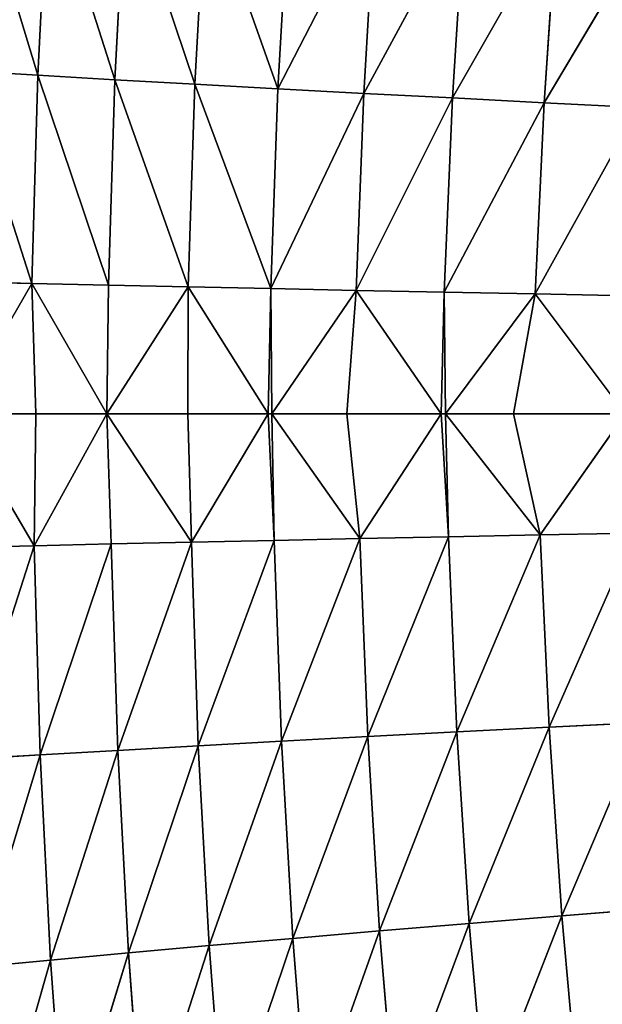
# Model space of a CAD drawing. Extents: x 0 to 500, y 0 to 390.
# Tile 197 of 256: x 21 to 38, y 178 to 206. Entities that reach past the tile are written whole.
import ezdxf

# ---------------------------------------------------------------- set-up
doc = ezdxf.new("R2010")
doc.units = 0
doc.header["$LTSCALE"] = 25.4
doc.layers.get('0').update_dxf_attribs({"linetype": 'CONTINUOUS'})

# ---------------------------------------------------------------- blocks, each defined once
blk = doc.blocks.new('ATLANTA505_-_S_STL')
at = {"color": 0}
for p, q in [((21.411, 85.539, 194.991), (19.095, 89.161, 194.991)), ((21.411, 85.539, 194.991), (19.095, 89.161, 194.991)), ((21.297, 85.746, 191.174), (19.136, 89.134, 191.124)), ((21.297, 85.746, 191.174), (19.136, 89.134, 191.124)), ((19.194, 89.04, 198.895), (21.366, 85.644, 198.844)), ((19.194, 89.04, 198.895), (21.366, 85.644, 198.844)), ((21.472, 85.696, 185.09), (19.302, 89.093, 184.962)), ((21.472, 85.696, 185.09), (19.302, 89.093, 184.962)), ((19.363, 88.999, 205.091), (21.543, 85.593, 204.961)), ((19.363, 88.999, 205.091), (21.543, 85.593, 204.961)), ((19.657, 88.964, 211.169), (21.844, 85.548, 210.962)), ((19.657, 88.964, 211.169), (21.844, 85.548, 210.962)), ((20.076, 88.934, 217.129), (21.844, 85.548, 210.962)), ((20.076, 88.934, 217.129), (21.844, 85.548, 210.962)), ((23.541, 82.475, 191.224), (21.297, 85.746, 191.174)), ((21.297, 85.746, 191.174), (21.411, 85.539, 194.991)), ((21.297, 85.746, 191.174), (21.411, 85.539, 194.991)), ((21.297, 85.746, 191.174), (21.472, 85.696, 185.09)), ((21.297, 85.746, 191.174), (21.472, 85.696, 185.09)), ((23.541, 82.475, 191.224), (21.297, 85.746, 191.174)), ((21.411, 85.539, 194.991), (21.366, 85.644, 198.844)), ((21.366, 85.644, 198.844), (23.62, 82.364, 198.793)), ((21.411, 85.539, 194.991), (21.366, 85.644, 198.844)), ((21.366, 85.644, 198.844), (23.62, 82.364, 198.793)), ((21.366, 85.644, 198.844), (21.543, 85.593, 204.961)), ((21.366, 85.644, 198.844), (21.543, 85.593, 204.961)), ((23.487, 82.516, 194.991), (21.411, 85.539, 194.991)), ((23.487, 82.516, 194.991), (21.411, 85.539, 194.991)), ((23.726, 82.413, 185.22), (21.472, 85.696, 185.09)), ((21.472, 85.696, 185.09), (21.77, 85.651, 179.121)), ((21.472, 85.696, 185.09), (21.77, 85.651, 179.121)), ((23.726, 82.413, 185.22), (21.472, 85.696, 185.09)), ((21.543, 85.593, 204.961), (23.808, 82.301, 204.829)), ((21.844, 85.548, 210.962), (21.543, 85.593, 204.961)), ((21.844, 85.548, 210.962), (21.543, 85.593, 204.961)), ((21.543, 85.593, 204.961), (23.808, 82.301, 204.829)), ((21.844, 85.548, 210.962), (24.118, 82.246, 210.752)), ((22.27, 85.509, 216.846), (21.844, 85.548, 210.962)), ((22.27, 85.509, 216.846), (21.844, 85.548, 210.962)), ((21.844, 85.548, 210.962), (24.118, 82.246, 210.752)), ((22.27, 85.509, 216.846), (24.118, 82.246, 210.752)), ((22.27, 85.509, 216.846), (24.118, 82.246, 210.752)), ((25.958, 79.201, 198.742), (23.487, 82.516, 194.991)), ((23.487, 82.516, 194.991), (23.62, 82.364, 198.793)), ((23.487, 82.516, 194.991), (23.62, 82.364, 198.793)), ((25.853, 79.306, 194.991), (23.487, 82.516, 194.991)), ((25.958, 79.201, 198.742), (23.487, 82.516, 194.991)), ((23.541, 82.475, 191.224), (23.487, 82.516, 194.991)), ((25.853, 79.306, 194.991), (23.487, 82.516, 194.991)), ((23.541, 82.475, 191.224), (23.487, 82.516, 194.991)), ((25.867, 79.319, 191.275), (23.541, 82.475, 191.224)), ((23.541, 82.475, 191.224), (23.726, 82.413, 185.22)), ((23.541, 82.475, 191.224), (23.726, 82.413, 185.22)), ((25.867, 79.319, 191.275), (23.541, 82.475, 191.224)), ((23.62, 82.364, 198.793), (25.958, 79.201, 198.742)), ((23.62, 82.364, 198.793), (25.958, 79.201, 198.742)), ((23.62, 82.364, 198.793), (23.808, 82.301, 204.829)), ((23.62, 82.364, 198.793), (23.808, 82.301, 204.829)), ((26.064, 79.246, 185.351), (23.726, 82.413, 185.22)), ((23.726, 82.413, 185.22), (24.032, 82.358, 179.328)), ((23.726, 82.413, 185.22), (24.032, 82.358, 179.328)), ((26.064, 79.246, 185.351), (23.726, 82.413, 185.22)), ((23.808, 82.301, 204.829), (26.157, 79.127, 204.697)), ((24.118, 82.246, 210.752), (23.808, 82.301, 204.829)), ((24.118, 82.246, 210.752), (23.808, 82.301, 204.829)), ((23.808, 82.301, 204.829), (26.157, 79.127, 204.697)), ((24.118, 82.246, 210.752), (26.478, 79.061, 210.54)), ((24.551, 82.198, 216.56), (24.118, 82.246, 210.752)), ((24.551, 82.198, 216.56), (24.118, 82.246, 210.752)), ((24.118, 82.246, 210.752), (26.478, 79.061, 210.54)), ((24.551, 82.198, 216.56), (26.478, 79.061, 210.54)), ((24.551, 82.198, 216.56), (26.478, 79.061, 210.54)), ((25.853, 79.306, 194.991), (25.867, 79.319, 191.275)), ((25.853, 79.306, 194.991), (25.867, 79.319, 191.275)), ((28.206, 76.338, 194.991), (25.853, 79.306, 194.991)), ((25.853, 79.306, 194.991), (25.958, 79.201, 198.742)), ((25.853, 79.306, 194.991), (25.958, 79.201, 198.742)), ((28.206, 76.338, 194.991), (25.853, 79.306, 194.991)), ((25.867, 79.319, 191.275), (26.064, 79.246, 185.351)), ((25.867, 79.319, 191.275), (26.064, 79.246, 185.351)), ((28.277, 76.281, 191.326), (25.867, 79.319, 191.275)), ((28.277, 76.281, 191.326), (25.867, 79.319, 191.275)), ((28.206, 76.338, 194.991), (25.958, 79.201, 198.742)), ((25.958, 79.201, 198.742), (28.379, 76.157, 198.69)), ((28.206, 76.338, 194.991), (25.958, 79.201, 198.742)), ((25.958, 79.201, 198.742), (28.379, 76.157, 198.69)), ((25.958, 79.201, 198.742), (26.157, 79.127, 204.697)), ((25.958, 79.201, 198.742), (26.157, 79.127, 204.697)), ((28.486, 76.196, 185.484), (26.064, 79.246, 185.351)), ((26.064, 79.246, 185.351), (26.38, 79.18, 179.538)), ((26.064, 79.246, 185.351), (26.38, 79.18, 179.538)), ((28.486, 76.196, 185.484), (26.064, 79.246, 185.351)), ((26.157, 79.127, 204.697), (28.592, 76.071, 204.563)), ((26.478, 79.061, 210.54), (26.157, 79.127, 204.697)), ((26.478, 79.061, 210.54), (26.157, 79.127, 204.697)), ((26.157, 79.127, 204.697), (28.592, 76.071, 204.563)), ((26.478, 79.061, 210.54), (28.592, 76.071, 204.563)), ((26.478, 79.061, 210.54), (28.592, 76.071, 204.563)), ((26.478, 79.061, 210.54), (28.924, 75.994, 210.326)), ((26.919, 79.003, 216.272), (26.478, 79.061, 210.54)), ((26.919, 79.003, 216.272), (26.478, 79.061, 210.54)), ((26.478, 79.061, 210.54), (28.924, 75.994, 210.326)), ((26.919, 79.003, 216.272), (28.924, 75.994, 210.326)), ((26.919, 79.003, 216.272), (28.924, 75.994, 210.326)), ((28.307, 76.215, 194.991), (28.206, 76.338, 194.991)), ((28.206, 76.338, 194.991), (28.379, 76.157, 198.69)), ((28.206, 76.338, 194.991), (28.379, 76.157, 198.69)), ((28.206, 76.338, 194.991), (28.277, 76.281, 191.326)), ((28.307, 76.215, 194.991), (28.206, 76.338, 194.991)), ((28.206, 76.338, 194.991), (28.277, 76.281, 191.326)), ((28.277, 76.281, 191.326), (28.486, 76.196, 185.484)), ((28.277, 76.281, 191.326), (28.486, 76.196, 185.484)), ((28.277, 76.281, 191.326), (30.994, 73.265, 185.618)), ((28.307, 76.215, 194.991), (28.277, 76.281, 191.326)), ((28.307, 76.215, 194.991), (28.277, 76.281, 191.326)), ((30.77, 73.361, 191.378), (28.277, 76.281, 191.326)), ((30.77, 73.361, 191.378), (28.277, 76.281, 191.326)), ((28.277, 76.281, 191.326), (30.994, 73.265, 185.618)), ((30.885, 73.232, 198.637), (28.307, 76.215, 194.991)), ((28.307, 76.215, 194.991), (28.379, 76.157, 198.69)), ((28.307, 76.215, 194.991), (28.379, 76.157, 198.69)), ((30.502, 73.638, 194.991), (28.307, 76.215, 194.991)), ((30.885, 73.232, 198.637), (28.307, 76.215, 194.991)), ((30.502, 73.638, 194.991), (28.307, 76.215, 194.991)), ((30.77, 73.361, 191.378), (28.307, 76.215, 194.991)), ((30.77, 73.361, 191.378), (28.307, 76.215, 194.991)), ((28.379, 76.157, 198.69), (30.885, 73.232, 198.637)), ((28.379, 76.157, 198.69), (30.885, 73.232, 198.637)), ((28.379, 76.157, 198.69), (28.592, 76.071, 204.563)), ((28.379, 76.157, 198.69), (28.592, 76.071, 204.563)), ((28.486, 76.196, 185.484), (28.814, 76.119, 179.749)), ((28.486, 76.196, 185.484), (28.814, 76.119, 179.749)), ((28.486, 76.196, 185.484), (31.334, 73.178, 179.963)), ((30.994, 73.265, 185.618), (28.486, 76.196, 185.484)), ((30.994, 73.265, 185.618), (28.486, 76.196, 185.484)), ((28.486, 76.196, 185.484), (31.334, 73.178, 179.963)), ((30.885, 73.232, 198.637), (28.592, 76.071, 204.563)), ((28.592, 76.071, 204.563), (31.112, 73.134, 204.427)), ((30.885, 73.232, 198.637), (28.592, 76.071, 204.563)), ((28.924, 75.994, 210.326), (28.592, 76.071, 204.563)), ((28.924, 75.994, 210.326), (28.592, 76.071, 204.563)), ((28.592, 76.071, 204.563), (31.112, 73.134, 204.427)), ((28.924, 75.994, 210.326), (31.112, 73.134, 204.427)), ((28.924, 75.994, 210.326), (31.112, 73.134, 204.427)), ((28.924, 75.994, 210.326), (31.457, 73.046, 210.11)), ((29.376, 75.925, 215.98), (28.924, 75.994, 210.326)), ((29.376, 75.925, 215.98), (28.924, 75.994, 210.326)), ((28.924, 75.994, 210.326), (31.457, 73.046, 210.11)), ((29.376, 75.925, 215.98), (31.457, 73.046, 210.11)), ((29.376, 75.925, 215.98), (31.457, 73.046, 210.11)), ((33.255, 70.631, 194.991), (30.502, 73.638, 194.991)), ((30.502, 73.638, 194.991), (30.885, 73.232, 198.637)), ((30.502, 73.638, 194.991), (30.885, 73.232, 198.637)), ((30.502, 73.638, 194.991), (30.77, 73.361, 191.378)), ((33.255, 70.631, 194.991), (30.502, 73.638, 194.991)), ((30.502, 73.638, 194.991), (30.77, 73.361, 191.378)), ((33.255, 70.631, 194.991), (30.77, 73.361, 191.378)), ((33.255, 70.631, 194.991), (30.77, 73.361, 191.378)), ((33.347, 70.56, 191.43), (30.77, 73.361, 191.378)), ((33.347, 70.56, 191.43), (30.77, 73.361, 191.378)), ((33.587, 70.453, 185.753), (30.77, 73.361, 191.378)), ((30.77, 73.361, 191.378), (30.994, 73.265, 185.618)), ((30.77, 73.361, 191.378), (30.994, 73.265, 185.618)), ((33.587, 70.453, 185.753), (30.77, 73.361, 191.378)), ((33.255, 70.631, 194.991), (30.885, 73.232, 198.637)), ((30.885, 73.232, 198.637), (33.475, 70.426, 198.584)), ((33.255, 70.631, 194.991), (30.885, 73.232, 198.637)), ((30.885, 73.232, 198.637), (33.475, 70.426, 198.584)), ((30.885, 73.232, 198.637), (31.112, 73.134, 204.427)), ((30.885, 73.232, 198.637), (31.112, 73.134, 204.427)), ((30.994, 73.265, 185.618), (31.334, 73.178, 179.963)), ((30.994, 73.265, 185.618), (31.334, 73.178, 179.963)), ((30.994, 73.265, 185.618), (33.941, 70.356, 180.18)), ((33.587, 70.453, 185.753), (30.994, 73.265, 185.618)), ((33.587, 70.453, 185.753), (30.994, 73.265, 185.618)), ((30.994, 73.265, 185.618), (33.941, 70.356, 180.18)), ((33.475, 70.426, 198.584), (31.112, 73.134, 204.427)), ((31.112, 73.134, 204.427), (33.718, 70.318, 204.29)), ((33.475, 70.426, 198.584), (31.112, 73.134, 204.427)), ((31.457, 73.046, 210.11), (31.112, 73.134, 204.427)), ((31.457, 73.046, 210.11), (31.112, 73.134, 204.427)), ((31.112, 73.134, 204.427), (33.718, 70.318, 204.29)), ((31.457, 73.046, 210.11), (33.718, 70.318, 204.29)), ((31.457, 73.046, 210.11), (33.718, 70.318, 204.29)), ((31.457, 73.046, 210.11), (34.077, 70.22, 209.891)), ((31.92, 72.968, 215.685), (31.457, 73.046, 210.11)), ((31.92, 72.968, 215.685), (31.457, 73.046, 210.11)), ((31.457, 73.046, 210.11), (34.077, 70.22, 209.891)), ((31.92, 72.968, 215.685), (34.077, 70.22, 209.891)), ((31.92, 72.968, 215.685), (34.077, 70.22, 209.891)), ((33.382, 70.498, 194.991), (33.255, 70.631, 194.991)), ((33.255, 70.631, 194.991), (33.475, 70.426, 198.584)), ((33.255, 70.631, 194.991), (33.475, 70.426, 198.584)), ((33.255, 70.631, 194.991), (33.347, 70.56, 191.43)), ((33.382, 70.498, 194.991), (33.255, 70.631, 194.991)), ((33.255, 70.631, 194.991), (33.347, 70.56, 191.43)), ((33.347, 70.56, 191.43), (33.587, 70.453, 185.753)), ((33.347, 70.56, 191.43), (33.587, 70.453, 185.753)), ((33.347, 70.56, 191.43), (36.263, 67.76, 185.89)), ((33.382, 70.498, 194.991), (33.347, 70.56, 191.43)), ((33.382, 70.498, 194.991), (33.347, 70.56, 191.43)), ((36.006, 67.876, 191.483), (33.347, 70.56, 191.43)), ((36.006, 67.876, 191.483), (33.347, 70.56, 191.43)), ((33.347, 70.56, 191.43), (36.263, 67.76, 185.89)), ((36.149, 67.739, 198.531), (33.382, 70.498, 194.991)), ((33.382, 70.498, 194.991), (33.475, 70.426, 198.584)), ((33.382, 70.498, 194.991), (33.475, 70.426, 198.584)), ((35.369, 68.478, 194.991), (33.382, 70.498, 194.991)), ((36.149, 67.739, 198.531), (33.382, 70.498, 194.991)), ((35.369, 68.478, 194.991), (33.382, 70.498, 194.991)), ((36.006, 67.876, 191.483), (33.382, 70.498, 194.991)), ((36.006, 67.876, 191.483), (33.382, 70.498, 194.991)), ((33.475, 70.426, 198.584), (36.149, 67.739, 198.531)), ((33.475, 70.426, 198.584), (36.149, 67.739, 198.531)), ((33.475, 70.426, 198.584), (33.718, 70.318, 204.29)), ((33.475, 70.426, 198.584), (33.718, 70.318, 204.29)), ((36.263, 67.76, 185.89), (33.587, 70.453, 185.753)), ((36.263, 67.76, 185.89), (33.587, 70.453, 185.753)), ((36.633, 67.654, 180.399), (33.587, 70.453, 185.753)), ((33.587, 70.453, 185.753), (33.941, 70.356, 180.18)), ((33.587, 70.453, 185.753), (33.941, 70.356, 180.18)), ((36.633, 67.654, 180.399), (33.587, 70.453, 185.753)), ((36.149, 67.739, 198.531), (33.718, 70.318, 204.29)), ((33.718, 70.318, 204.29), (36.409, 67.621, 204.152)), ((36.149, 67.739, 198.531), (33.718, 70.318, 204.29)), ((34.077, 70.22, 209.891), (33.718, 70.318, 204.29)), ((34.077, 70.22, 209.891), (33.718, 70.318, 204.29)), ((33.718, 70.318, 204.29), (36.409, 67.621, 204.152)), ((34.077, 70.22, 209.891), (36.409, 67.621, 204.152)), ((34.077, 70.22, 209.891), (36.409, 67.621, 204.152)), ((34.077, 70.22, 209.891), (36.783, 67.514, 209.669)), ((34.552, 70.132, 215.386), (34.077, 70.22, 209.891)), ((34.552, 70.132, 215.386), (34.077, 70.22, 209.891)), ((34.077, 70.22, 209.891), (36.783, 67.514, 209.669)), ((34.552, 70.132, 215.386), (36.783, 67.514, 209.669)), ((34.552, 70.132, 215.386), (36.783, 67.514, 209.669)), ((35.369, 68.478, 194.991), (36.006, 67.876, 191.483)), ((35.369, 68.478, 194.991), (36.149, 67.739, 198.531)), ((35.369, 68.478, 194.991), (36.149, 67.739, 198.531)), ((35.369, 68.478, 194.991), (36.006, 67.876, 191.483)), ((38.634, 65.394, 194.991), (36.006, 67.876, 191.483)), ((36.006, 67.876, 191.483), (36.263, 67.76, 185.89)), ((36.006, 67.876, 191.483), (36.263, 67.76, 185.89)), ((36.006, 67.876, 191.483), (39.023, 65.186, 186.029)), ((38.634, 65.394, 194.991), (36.006, 67.876, 191.483)), ((38.749, 65.311, 191.537), (36.006, 67.876, 191.483)), ((38.749, 65.311, 191.537), (36.006, 67.876, 191.483)), ((36.006, 67.876, 191.483), (39.023, 65.186, 186.029)), ((38.634, 65.394, 194.991), (36.149, 67.739, 198.531)), ((36.149, 67.739, 198.531), (38.905, 65.171, 198.476)), ((38.634, 65.394, 194.991), (36.149, 67.739, 198.531)), ((36.149, 67.739, 198.531), (38.905, 65.171, 198.476)), ((36.149, 67.739, 198.531), (36.409, 67.621, 204.152)), ((36.149, 67.739, 198.531), (36.409, 67.621, 204.152)), ((36.263, 67.76, 185.89), (36.633, 67.654, 180.399)), ((36.263, 67.76, 185.89), (36.633, 67.654, 180.399)), ((36.263, 67.76, 185.89), (39.408, 65.072, 180.621)), ((39.023, 65.186, 186.029), (36.263, 67.76, 185.89)), ((39.023, 65.186, 186.029), (36.263, 67.76, 185.89)), ((36.263, 67.76, 185.89), (39.408, 65.072, 180.621)), ((38.905, 65.171, 198.476), (36.409, 67.621, 204.152)), ((36.409, 67.621, 204.152), (39.183, 65.044, 204.011)), ((38.905, 65.171, 198.476), (36.409, 67.621, 204.152)), ((36.783, 67.514, 209.669), (36.409, 67.621, 204.152)), ((36.783, 67.514, 209.669), (36.409, 67.621, 204.152)), ((36.409, 67.621, 204.152), (39.183, 65.044, 204.011)), ((36.783, 67.514, 209.669), (39.183, 65.044, 204.011)), ((36.783, 67.514, 209.669), (39.183, 65.044, 204.011)), ((36.783, 67.514, 209.669), (39.573, 64.929, 209.445)), ((37.27, 67.418, 215.083), (36.783, 67.514, 209.669)), ((37.27, 67.418, 215.083), (36.783, 67.514, 209.669)), ((36.783, 67.514, 209.669), (39.573, 64.929, 209.445))]:
    blk.add_line(p, q, dxfattribs=at)
mesh = blk.add_polyface(dxfattribs=at)
corners = [(19.095, 89.161, 194.991), (21.366, 85.644, 198.844), (21.411, 85.539, 194.991), (19.194, 89.04, 198.895)]
mesh.append_faces([[corners[k] for k in face] for face in [(0, 1, 2), (1, 0, 3)]], dxfattribs={"vtx0": -1, "color": 0})
mesh = blk.add_polyface(dxfattribs=at)
corners = [(21.297, 85.746, 191.174), (19.095, 89.161, 194.991), (21.411, 85.539, 194.991), (19.136, 89.134, 191.124)]
mesh.append_faces([[corners[k] for k in face] for face in [(0, 1, 2), (1, 0, 3)]], dxfattribs={"vtx0": -1, "color": 0})
mesh = blk.add_polyface(dxfattribs=at)
corners = [(19.302, 89.093, 184.962), (21.297, 85.746, 191.174), (21.472, 85.696, 185.09), (19.136, 89.134, 191.124)]
mesh.append_faces([[corners[k] for k in face] for face in [(0, 1, 2), (1, 0, 3)]], dxfattribs={"vtx0": -1, "color": 0})
mesh = blk.add_polyface(dxfattribs=at)
corners = [(21.366, 85.644, 198.844), (19.363, 88.999, 205.091), (21.543, 85.593, 204.961), (19.194, 89.04, 198.895)]
mesh.append_faces([[corners[k] for k in face] for face in [(0, 1, 2), (1, 0, 3)]], dxfattribs={"vtx0": -1, "color": 0})
mesh = blk.add_polyface(dxfattribs=at)
corners = [(19.592, 89.059, 178.916), (21.472, 85.696, 185.09), (21.77, 85.651, 179.121), (19.302, 89.093, 184.962)]
mesh.append_faces([[corners[k] for k in face] for face in [(0, 1, 2), (1, 0, 3)]], dxfattribs={"vtx0": -1, "color": 0})
mesh = blk.add_polyface(dxfattribs=at)
corners = [(21.543, 85.593, 204.961), (19.657, 88.964, 211.169), (21.844, 85.548, 210.962), (19.363, 88.999, 205.091)]
mesh.append_faces([[corners[k] for k in face] for face in [(0, 1, 2), (1, 0, 3)]], dxfattribs={"vtx0": -1, "color": 0})
mesh = blk.add_polyface(dxfattribs=at)
corners = [(19.657, 88.964, 211.169), (20.076, 88.934, 217.129), (21.844, 85.548, 210.962)]
mesh.append_faces([[corners[k] for k in face] for face in [(0, 1, 2)]], dxfattribs={"color": 0})
mesh = blk.add_polyface(dxfattribs=at)
corners = [(20.076, 88.934, 217.129), (22.27, 85.509, 216.846), (21.844, 85.548, 210.962)]
mesh.append_faces([[corners[k] for k in face] for face in [(0, 1, 2)]], dxfattribs={"color": 0})
mesh = blk.add_polyface(dxfattribs=at)
corners = [(21.297, 85.746, 191.174), (23.487, 82.516, 194.991), (23.541, 82.475, 191.224), (21.411, 85.539, 194.991)]
mesh.append_faces([[corners[k] for k in face] for face in [(0, 1, 2), (1, 0, 3)]], dxfattribs={"vtx0": -1, "color": 0})
mesh = blk.add_polyface(dxfattribs=at)
corners = [(21.472, 85.696, 185.09), (23.541, 82.475, 191.224), (23.726, 82.413, 185.22), (21.297, 85.746, 191.174)]
mesh.append_faces([[corners[k] for k in face] for face in [(0, 1, 2), (1, 0, 3)]], dxfattribs={"vtx0": -1, "color": 0})
mesh = blk.add_polyface(dxfattribs=at)
corners = [(23.487, 82.516, 194.991), (21.366, 85.644, 198.844), (23.62, 82.364, 198.793), (21.411, 85.539, 194.991)]
mesh.append_faces([[corners[k] for k in face] for face in [(0, 1, 2), (1, 0, 3)]], dxfattribs={"vtx0": -1, "color": 0})
mesh = blk.add_polyface(dxfattribs=at)
corners = [(23.62, 82.364, 198.793), (21.543, 85.593, 204.961), (23.808, 82.301, 204.829), (21.366, 85.644, 198.844)]
mesh.append_faces([[corners[k] for k in face] for face in [(0, 1, 2), (1, 0, 3)]], dxfattribs={"vtx0": -1, "color": 0})
mesh = blk.add_polyface(dxfattribs=at)
corners = [(21.77, 85.651, 179.121), (23.726, 82.413, 185.22), (24.032, 82.358, 179.328), (21.472, 85.696, 185.09)]
mesh.append_faces([[corners[k] for k in face] for face in [(0, 1, 2), (1, 0, 3)]], dxfattribs={"vtx0": -1, "color": 0})
mesh = blk.add_polyface(dxfattribs=at)
corners = [(23.808, 82.301, 204.829), (21.844, 85.548, 210.962), (24.118, 82.246, 210.752), (21.543, 85.593, 204.961)]
mesh.append_faces([[corners[k] for k in face] for face in [(0, 1, 2), (1, 0, 3)]], dxfattribs={"vtx0": -1, "color": 0})
mesh = blk.add_polyface(dxfattribs=at)
corners = [(21.844, 85.548, 210.962), (22.27, 85.509, 216.846), (24.118, 82.246, 210.752)]
mesh.append_faces([[corners[k] for k in face] for face in [(0, 1, 2)]], dxfattribs={"color": 0})
mesh = blk.add_polyface(dxfattribs=at)
corners = [(22.27, 85.509, 216.846), (24.551, 82.198, 216.56), (24.118, 82.246, 210.752)]
mesh.append_faces([[corners[k] for k in face] for face in [(0, 1, 2)]], dxfattribs={"color": 0})
mesh = blk.add_polyface(dxfattribs=at)
corners = [(23.487, 82.516, 194.991), (23.62, 82.364, 198.793), (25.958, 79.201, 198.742)]
mesh.append_faces([[corners[k] for k in face] for face in [(0, 1, 2)]], dxfattribs={"color": 0})
mesh = blk.add_polyface(dxfattribs=at)
corners = [(23.487, 82.516, 194.991), (25.958, 79.201, 198.742), (25.853, 79.306, 194.991)]
mesh.append_faces([[corners[k] for k in face] for face in [(0, 1, 2)]], dxfattribs={"color": 0})
mesh = blk.add_polyface(dxfattribs=at)
corners = [(25.867, 79.319, 191.275), (23.487, 82.516, 194.991), (25.853, 79.306, 194.991), (23.541, 82.475, 191.224)]
mesh.append_faces([[corners[k] for k in face] for face in [(0, 1, 2), (1, 0, 3)]], dxfattribs={"vtx0": -1, "color": 0})
mesh = blk.add_polyface(dxfattribs=at)
corners = [(23.726, 82.413, 185.22), (25.867, 79.319, 191.275), (26.064, 79.246, 185.351), (23.541, 82.475, 191.224)]
mesh.append_faces([[corners[k] for k in face] for face in [(0, 1, 2), (1, 0, 3)]], dxfattribs={"vtx0": -1, "color": 0})
mesh = blk.add_polyface(dxfattribs=at)
corners = [(25.958, 79.201, 198.742), (23.808, 82.301, 204.829), (26.157, 79.127, 204.697), (23.62, 82.364, 198.793)]
mesh.append_faces([[corners[k] for k in face] for face in [(0, 1, 2), (1, 0, 3)]], dxfattribs={"vtx0": -1, "color": 0})
mesh = blk.add_polyface(dxfattribs=at)
corners = [(24.032, 82.358, 179.328), (26.064, 79.246, 185.351), (26.38, 79.18, 179.538), (23.726, 82.413, 185.22)]
mesh.append_faces([[corners[k] for k in face] for face in [(0, 1, 2), (1, 0, 3)]], dxfattribs={"vtx0": -1, "color": 0})
mesh = blk.add_polyface(dxfattribs=at)
corners = [(26.157, 79.127, 204.697), (24.118, 82.246, 210.752), (26.478, 79.061, 210.54), (23.808, 82.301, 204.829)]
mesh.append_faces([[corners[k] for k in face] for face in [(0, 1, 2), (1, 0, 3)]], dxfattribs={"vtx0": -1, "color": 0})
mesh = blk.add_polyface(dxfattribs=at)
corners = [(24.118, 82.246, 210.752), (24.551, 82.198, 216.56), (26.478, 79.061, 210.54)]
mesh.append_faces([[corners[k] for k in face] for face in [(0, 1, 2)]], dxfattribs={"color": 0})
mesh = blk.add_polyface(dxfattribs=at)
corners = [(24.551, 82.198, 216.56), (26.919, 79.003, 216.272), (26.478, 79.061, 210.54)]
mesh.append_faces([[corners[k] for k in face] for face in [(0, 1, 2)]], dxfattribs={"color": 0})
mesh = blk.add_polyface(dxfattribs=at)
corners = [(25.867, 79.319, 191.275), (28.206, 76.338, 194.991), (28.277, 76.281, 191.326), (25.853, 79.306, 194.991)]
mesh.append_faces([[corners[k] for k in face] for face in [(0, 1, 2), (1, 0, 3)]], dxfattribs={"vtx0": -1, "color": 0})
mesh = blk.add_polyface(dxfattribs=at)
corners = [(25.853, 79.306, 194.991), (25.958, 79.201, 198.742), (28.206, 76.338, 194.991)]
mesh.append_faces([[corners[k] for k in face] for face in [(0, 1, 2)]], dxfattribs={"color": 0})
mesh = blk.add_polyface(dxfattribs=at)
corners = [(26.064, 79.246, 185.351), (28.277, 76.281, 191.326), (28.486, 76.196, 185.484), (25.867, 79.319, 191.275)]
mesh.append_faces([[corners[k] for k in face] for face in [(0, 1, 2), (1, 0, 3)]], dxfattribs={"vtx0": -1, "color": 0})
mesh = blk.add_polyface(dxfattribs=at)
corners = [(25.958, 79.201, 198.742), (28.379, 76.157, 198.69), (28.206, 76.338, 194.991)]
mesh.append_faces([[corners[k] for k in face] for face in [(0, 1, 2)]], dxfattribs={"color": 0})
mesh = blk.add_polyface(dxfattribs=at)
corners = [(28.379, 76.157, 198.69), (26.157, 79.127, 204.697), (28.592, 76.071, 204.563), (25.958, 79.201, 198.742)]
mesh.append_faces([[corners[k] for k in face] for face in [(0, 1, 2), (1, 0, 3)]], dxfattribs={"vtx0": -1, "color": 0})
mesh = blk.add_polyface(dxfattribs=at)
corners = [(26.38, 79.18, 179.538), (28.486, 76.196, 185.484), (28.814, 76.119, 179.749), (26.064, 79.246, 185.351)]
mesh.append_faces([[corners[k] for k in face] for face in [(0, 1, 2), (1, 0, 3)]], dxfattribs={"vtx0": -1, "color": 0})
mesh = blk.add_polyface(dxfattribs=at)
corners = [(26.157, 79.127, 204.697), (26.478, 79.061, 210.54), (28.592, 76.071, 204.563)]
mesh.append_faces([[corners[k] for k in face] for face in [(0, 1, 2)]], dxfattribs={"color": 0})
mesh = blk.add_polyface(dxfattribs=at)
corners = [(26.478, 79.061, 210.54), (28.924, 75.994, 210.326), (28.592, 76.071, 204.563)]
mesh.append_faces([[corners[k] for k in face] for face in [(0, 1, 2)]], dxfattribs={"color": 0})
mesh = blk.add_polyface(dxfattribs=at)
corners = [(26.478, 79.061, 210.54), (26.919, 79.003, 216.272), (28.924, 75.994, 210.326)]
mesh.append_faces([[corners[k] for k in face] for face in [(0, 1, 2)]], dxfattribs={"color": 0})
mesh = blk.add_polyface(dxfattribs=at)
corners = [(26.919, 79.003, 216.272), (29.376, 75.925, 215.98), (28.924, 75.994, 210.326)]
mesh.append_faces([[corners[k] for k in face] for face in [(0, 1, 2)]], dxfattribs={"color": 0})
mesh = blk.add_polyface(dxfattribs=at)
corners = [(28.206, 76.338, 194.991), (28.379, 76.157, 198.69), (28.307, 76.215, 194.991)]
mesh.append_faces([[corners[k] for k in face] for face in [(0, 1, 2)]], dxfattribs={"color": 0})
mesh = blk.add_polyface(dxfattribs=at)
corners = [(28.206, 76.338, 194.991), (28.307, 76.215, 194.991), (28.277, 76.281, 191.326)]
mesh.append_faces([[corners[k] for k in face] for face in [(0, 1, 2)]], dxfattribs={"color": 0})
mesh = blk.add_polyface(dxfattribs=at)
corners = [(28.277, 76.281, 191.326), (30.994, 73.265, 185.618), (28.486, 76.196, 185.484)]
mesh.append_faces([[corners[k] for k in face] for face in [(0, 1, 2)]], dxfattribs={"color": 0})
mesh = blk.add_polyface(dxfattribs=at)
corners = [(28.277, 76.281, 191.326), (28.307, 76.215, 194.991), (30.77, 73.361, 191.378)]
mesh.append_faces([[corners[k] for k in face] for face in [(0, 1, 2)]], dxfattribs={"color": 0})
mesh = blk.add_polyface(dxfattribs=at)
corners = [(28.277, 76.281, 191.326), (30.77, 73.361, 191.378), (30.994, 73.265, 185.618)]
mesh.append_faces([[corners[k] for k in face] for face in [(0, 1, 2)]], dxfattribs={"color": 0})
mesh = blk.add_polyface(dxfattribs=at)
corners = [(28.307, 76.215, 194.991), (28.379, 76.157, 198.69), (30.885, 73.232, 198.637)]
mesh.append_faces([[corners[k] for k in face] for face in [(0, 1, 2)]], dxfattribs={"color": 0})
mesh = blk.add_polyface(dxfattribs=at)
corners = [(28.307, 76.215, 194.991), (30.885, 73.232, 198.637), (30.502, 73.638, 194.991)]
mesh.append_faces([[corners[k] for k in face] for face in [(0, 1, 2)]], dxfattribs={"color": 0})
mesh = blk.add_polyface(dxfattribs=at)
corners = [(28.307, 76.215, 194.991), (30.502, 73.638, 194.991), (30.77, 73.361, 191.378)]
mesh.append_faces([[corners[k] for k in face] for face in [(0, 1, 2)]], dxfattribs={"color": 0})
mesh = blk.add_polyface(dxfattribs=at)
corners = [(28.379, 76.157, 198.69), (28.592, 76.071, 204.563), (30.885, 73.232, 198.637)]
mesh.append_faces([[corners[k] for k in face] for face in [(0, 1, 2)]], dxfattribs={"color": 0})
mesh = blk.add_polyface(dxfattribs=at)
corners = [(28.486, 76.196, 185.484), (31.334, 73.178, 179.963), (28.814, 76.119, 179.749)]
mesh.append_faces([[corners[k] for k in face] for face in [(0, 1, 2)]], dxfattribs={"color": 0})
mesh = blk.add_polyface(dxfattribs=at)
corners = [(28.486, 76.196, 185.484), (30.994, 73.265, 185.618), (31.334, 73.178, 179.963)]
mesh.append_faces([[corners[k] for k in face] for face in [(0, 1, 2)]], dxfattribs={"color": 0})
mesh = blk.add_polyface(dxfattribs=at)
corners = [(28.592, 76.071, 204.563), (31.112, 73.134, 204.427), (30.885, 73.232, 198.637)]
mesh.append_faces([[corners[k] for k in face] for face in [(0, 1, 2)]], dxfattribs={"color": 0})
mesh = blk.add_polyface(dxfattribs=at)
corners = [(28.592, 76.071, 204.563), (28.924, 75.994, 210.326), (31.112, 73.134, 204.427)]
mesh.append_faces([[corners[k] for k in face] for face in [(0, 1, 2)]], dxfattribs={"color": 0})
mesh = blk.add_polyface(dxfattribs=at)
corners = [(28.924, 75.994, 210.326), (31.457, 73.046, 210.11), (31.112, 73.134, 204.427)]
mesh.append_faces([[corners[k] for k in face] for face in [(0, 1, 2)]], dxfattribs={"color": 0})
mesh = blk.add_polyface(dxfattribs=at)
corners = [(28.924, 75.994, 210.326), (29.376, 75.925, 215.98), (31.457, 73.046, 210.11)]
mesh.append_faces([[corners[k] for k in face] for face in [(0, 1, 2)]], dxfattribs={"color": 0})
mesh = blk.add_polyface(dxfattribs=at)
corners = [(29.376, 75.925, 215.98), (31.92, 72.968, 215.685), (31.457, 73.046, 210.11)]
mesh.append_faces([[corners[k] for k in face] for face in [(0, 1, 2)]], dxfattribs={"color": 0})
mesh = blk.add_polyface(dxfattribs=at)
corners = [(30.502, 73.638, 194.991), (30.885, 73.232, 198.637), (33.255, 70.631, 194.991)]
mesh.append_faces([[corners[k] for k in face] for face in [(0, 1, 2)]], dxfattribs={"color": 0})
mesh = blk.add_polyface(dxfattribs=at)
corners = [(30.502, 73.638, 194.991), (33.255, 70.631, 194.991), (30.77, 73.361, 191.378)]
mesh.append_faces([[corners[k] for k in face] for face in [(0, 1, 2)]], dxfattribs={"color": 0})
mesh = blk.add_polyface(dxfattribs=at)
corners = [(30.77, 73.361, 191.378), (33.255, 70.631, 194.991), (33.347, 70.56, 191.43)]
mesh.append_faces([[corners[k] for k in face] for face in [(0, 1, 2)]], dxfattribs={"color": 0})
mesh = blk.add_polyface(dxfattribs=at)
corners = [(30.77, 73.361, 191.378), (33.347, 70.56, 191.43), (33.587, 70.453, 185.753)]
mesh.append_faces([[corners[k] for k in face] for face in [(0, 1, 2)]], dxfattribs={"color": 0})
mesh = blk.add_polyface(dxfattribs=at)
corners = [(30.77, 73.361, 191.378), (33.587, 70.453, 185.753), (30.994, 73.265, 185.618)]
mesh.append_faces([[corners[k] for k in face] for face in [(0, 1, 2)]], dxfattribs={"color": 0})
mesh = blk.add_polyface(dxfattribs=at)
corners = [(30.885, 73.232, 198.637), (33.475, 70.426, 198.584), (33.255, 70.631, 194.991)]
mesh.append_faces([[corners[k] for k in face] for face in [(0, 1, 2)]], dxfattribs={"color": 0})
mesh = blk.add_polyface(dxfattribs=at)
corners = [(30.885, 73.232, 198.637), (31.112, 73.134, 204.427), (33.475, 70.426, 198.584)]
mesh.append_faces([[corners[k] for k in face] for face in [(0, 1, 2)]], dxfattribs={"color": 0})
mesh = blk.add_polyface(dxfattribs=at)
corners = [(30.994, 73.265, 185.618), (33.941, 70.356, 180.18), (31.334, 73.178, 179.963)]
mesh.append_faces([[corners[k] for k in face] for face in [(0, 1, 2)]], dxfattribs={"color": 0})
mesh = blk.add_polyface(dxfattribs=at)
corners = [(30.994, 73.265, 185.618), (33.587, 70.453, 185.753), (33.941, 70.356, 180.18)]
mesh.append_faces([[corners[k] for k in face] for face in [(0, 1, 2)]], dxfattribs={"color": 0})
mesh = blk.add_polyface(dxfattribs=at)
corners = [(31.112, 73.134, 204.427), (33.718, 70.318, 204.29), (33.475, 70.426, 198.584)]
mesh.append_faces([[corners[k] for k in face] for face in [(0, 1, 2)]], dxfattribs={"color": 0})
mesh = blk.add_polyface(dxfattribs=at)
corners = [(31.112, 73.134, 204.427), (31.457, 73.046, 210.11), (33.718, 70.318, 204.29)]
mesh.append_faces([[corners[k] for k in face] for face in [(0, 1, 2)]], dxfattribs={"color": 0})
mesh = blk.add_polyface(dxfattribs=at)
corners = [(31.457, 73.046, 210.11), (34.077, 70.22, 209.891), (33.718, 70.318, 204.29)]
mesh.append_faces([[corners[k] for k in face] for face in [(0, 1, 2)]], dxfattribs={"color": 0})
mesh = blk.add_polyface(dxfattribs=at)
corners = [(31.457, 73.046, 210.11), (31.92, 72.968, 215.685), (34.077, 70.22, 209.891)]
mesh.append_faces([[corners[k] for k in face] for face in [(0, 1, 2)]], dxfattribs={"color": 0})
mesh = blk.add_polyface(dxfattribs=at)
corners = [(31.92, 72.968, 215.685), (34.552, 70.132, 215.386), (34.077, 70.22, 209.891)]
mesh.append_faces([[corners[k] for k in face] for face in [(0, 1, 2)]], dxfattribs={"color": 0})
mesh = blk.add_polyface(dxfattribs=at)
corners = [(33.255, 70.631, 194.991), (33.475, 70.426, 198.584), (33.382, 70.498, 194.991)]
mesh.append_faces([[corners[k] for k in face] for face in [(0, 1, 2)]], dxfattribs={"color": 0})
mesh = blk.add_polyface(dxfattribs=at)
corners = [(33.255, 70.631, 194.991), (33.382, 70.498, 194.991), (33.347, 70.56, 191.43)]
mesh.append_faces([[corners[k] for k in face] for face in [(0, 1, 2)]], dxfattribs={"color": 0})
mesh = blk.add_polyface(dxfattribs=at)
corners = [(33.347, 70.56, 191.43), (36.263, 67.76, 185.89), (33.587, 70.453, 185.753)]
mesh.append_faces([[corners[k] for k in face] for face in [(0, 1, 2)]], dxfattribs={"color": 0})
mesh = blk.add_polyface(dxfattribs=at)
corners = [(33.347, 70.56, 191.43), (33.382, 70.498, 194.991), (36.006, 67.876, 191.483)]
mesh.append_faces([[corners[k] for k in face] for face in [(0, 1, 2)]], dxfattribs={"color": 0})
mesh = blk.add_polyface(dxfattribs=at)
corners = [(33.347, 70.56, 191.43), (36.006, 67.876, 191.483), (36.263, 67.76, 185.89)]
mesh.append_faces([[corners[k] for k in face] for face in [(0, 1, 2)]], dxfattribs={"color": 0})
mesh = blk.add_polyface(dxfattribs=at)
corners = [(33.382, 70.498, 194.991), (33.475, 70.426, 198.584), (36.149, 67.739, 198.531)]
mesh.append_faces([[corners[k] for k in face] for face in [(0, 1, 2)]], dxfattribs={"color": 0})
mesh = blk.add_polyface(dxfattribs=at)
corners = [(33.382, 70.498, 194.991), (36.149, 67.739, 198.531), (35.369, 68.478, 194.991)]
mesh.append_faces([[corners[k] for k in face] for face in [(0, 1, 2)]], dxfattribs={"color": 0})
mesh = blk.add_polyface(dxfattribs=at)
corners = [(33.382, 70.498, 194.991), (35.369, 68.478, 194.991), (36.006, 67.876, 191.483)]
mesh.append_faces([[corners[k] for k in face] for face in [(0, 1, 2)]], dxfattribs={"color": 0})
mesh = blk.add_polyface(dxfattribs=at)
corners = [(33.475, 70.426, 198.584), (33.718, 70.318, 204.29), (36.149, 67.739, 198.531)]
mesh.append_faces([[corners[k] for k in face] for face in [(0, 1, 2)]], dxfattribs={"color": 0})
mesh = blk.add_polyface(dxfattribs=at)
corners = [(33.587, 70.453, 185.753), (36.263, 67.76, 185.89), (36.633, 67.654, 180.399)]
mesh.append_faces([[corners[k] for k in face] for face in [(0, 1, 2)]], dxfattribs={"color": 0})
mesh = blk.add_polyface(dxfattribs=at)
corners = [(33.587, 70.453, 185.753), (36.633, 67.654, 180.399), (33.941, 70.356, 180.18)]
mesh.append_faces([[corners[k] for k in face] for face in [(0, 1, 2)]], dxfattribs={"color": 0})
mesh = blk.add_polyface(dxfattribs=at)
corners = [(33.718, 70.318, 204.29), (36.409, 67.621, 204.152), (36.149, 67.739, 198.531)]
mesh.append_faces([[corners[k] for k in face] for face in [(0, 1, 2)]], dxfattribs={"color": 0})
mesh = blk.add_polyface(dxfattribs=at)
corners = [(34.077, 70.22, 209.891), (36.409, 67.621, 204.152), (33.718, 70.318, 204.29)]
mesh.append_faces([[corners[k] for k in face] for face in [(0, 1, 2)]], dxfattribs={"color": 0})
mesh = blk.add_polyface(dxfattribs=at)
corners = [(34.077, 70.22, 209.891), (36.783, 67.514, 209.669), (36.409, 67.621, 204.152)]
mesh.append_faces([[corners[k] for k in face] for face in [(0, 1, 2)]], dxfattribs={"color": 0})
mesh = blk.add_polyface(dxfattribs=at)
corners = [(34.552, 70.132, 215.386), (36.783, 67.514, 209.669), (34.077, 70.22, 209.891)]
mesh.append_faces([[corners[k] for k in face] for face in [(0, 1, 2)]], dxfattribs={"color": 0})
mesh = blk.add_polyface(dxfattribs=at)
corners = [(34.552, 70.132, 215.386), (37.27, 67.418, 215.083), (36.783, 67.514, 209.669)]
mesh.append_faces([[corners[k] for k in face] for face in [(0, 1, 2)]], dxfattribs={"color": 0})
mesh = blk.add_polyface(dxfattribs=at)
corners = [(35.369, 68.478, 194.991), (38.634, 65.394, 194.991), (36.006, 67.876, 191.483), (36.149, 67.739, 198.531)]
mesh.append_faces([[corners[k] for k in face] for face in [(0, 1, 2), (1, 0, 3)]], dxfattribs={"vtx0": -1, "color": 0})
mesh = blk.add_polyface(dxfattribs=at)
corners = [(36.006, 67.876, 191.483), (39.023, 65.186, 186.029), (36.263, 67.76, 185.89)]
mesh.append_faces([[corners[k] for k in face] for face in [(0, 1, 2)]], dxfattribs={"color": 0})
mesh = blk.add_polyface(dxfattribs=at)
corners = [(38.634, 65.394, 194.991), (38.749, 65.311, 191.537), (36.006, 67.876, 191.483)]
mesh.append_faces([[corners[k] for k in face] for face in [(0, 1, 2)]], dxfattribs={"color": 0})
mesh = blk.add_polyface(dxfattribs=at)
corners = [(38.749, 65.311, 191.537), (39.023, 65.186, 186.029), (36.006, 67.876, 191.483)]
mesh.append_faces([[corners[k] for k in face] for face in [(0, 1, 2)]], dxfattribs={"color": 0})
mesh = blk.add_polyface(dxfattribs=at)
corners = [(36.149, 67.739, 198.531), (38.905, 65.171, 198.476), (38.634, 65.394, 194.991)]
mesh.append_faces([[corners[k] for k in face] for face in [(0, 1, 2)]], dxfattribs={"color": 0})
mesh = blk.add_polyface(dxfattribs=at)
corners = [(36.409, 67.621, 204.152), (38.905, 65.171, 198.476), (36.149, 67.739, 198.531)]
mesh.append_faces([[corners[k] for k in face] for face in [(0, 1, 2)]], dxfattribs={"color": 0})
mesh = blk.add_polyface(dxfattribs=at)
corners = [(36.263, 67.76, 185.89), (39.408, 65.072, 180.621), (36.633, 67.654, 180.399)]
mesh.append_faces([[corners[k] for k in face] for face in [(0, 1, 2)]], dxfattribs={"color": 0})
mesh = blk.add_polyface(dxfattribs=at)
corners = [(39.023, 65.186, 186.029), (39.408, 65.072, 180.621), (36.263, 67.76, 185.89)]
mesh.append_faces([[corners[k] for k in face] for face in [(0, 1, 2)]], dxfattribs={"color": 0})
mesh = blk.add_polyface(dxfattribs=at)
corners = [(36.409, 67.621, 204.152), (39.183, 65.044, 204.011), (38.905, 65.171, 198.476)]
mesh.append_faces([[corners[k] for k in face] for face in [(0, 1, 2)]], dxfattribs={"color": 0})
mesh = blk.add_polyface(dxfattribs=at)
corners = [(36.783, 67.514, 209.669), (39.183, 65.044, 204.011), (36.409, 67.621, 204.152)]
mesh.append_faces([[corners[k] for k in face] for face in [(0, 1, 2)]], dxfattribs={"color": 0})
mesh = blk.add_polyface(dxfattribs=at)
corners = [(36.783, 67.514, 209.669), (39.573, 64.929, 209.445), (39.183, 65.044, 204.011)]
mesh.append_faces([[corners[k] for k in face] for face in [(0, 1, 2)]], dxfattribs={"color": 0})
mesh = blk.add_polyface(dxfattribs=at)
corners = [(37.27, 67.418, 215.083), (39.573, 64.929, 209.445), (36.783, 67.514, 209.669)]
mesh.append_faces([[corners[k] for k in face] for face in [(0, 1, 2)]], dxfattribs={"color": 0})
mesh = blk.add_polyface(dxfattribs=at)
corners = [(37.27, 67.418, 215.083), (40.073, 64.825, 214.777), (39.573, 64.929, 209.445)]
mesh.append_faces([[corners[k] for k in face] for face in [(0, 1, 2)]], dxfattribs={"color": 0})

msp = doc.modelspace()

# ---------------------------------------------------------------- block references
at = {"color": 254, "extrusion": (0, -1, 1.11022e-16)}
msp.add_blockref('ATLANTA505_-_S_STL', (-0.149, -0.01, -389.852), dxfattribs=at)

doc.saveas('drawing.dxf')
